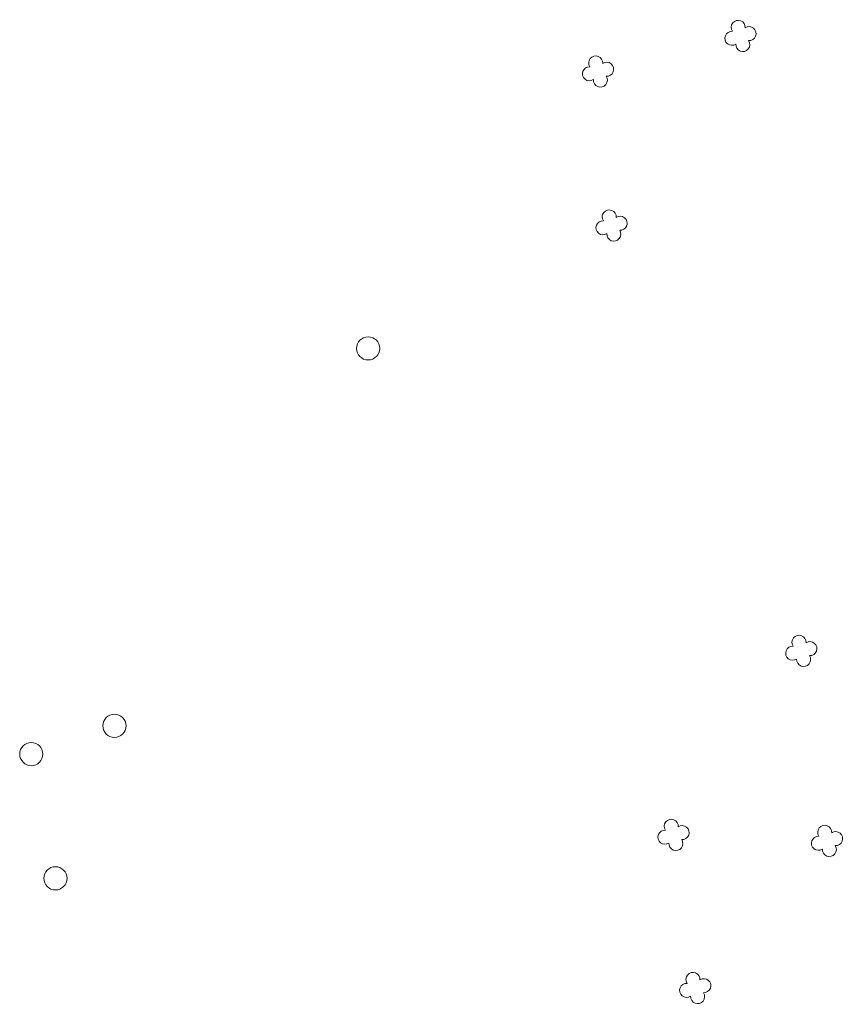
# Model space of a CAD drawing. Header units: metres. Extents: x 43144 to 46063, y 371355 to 373145.
# Tile 112 of 136: x 45880 to 45922, y 372990 to 373041. Entities that reach past the tile are written whole.
import ezdxf

# ---------------------------------------------------------------- set-up
doc = ezdxf.new("R2010")
doc.units = ezdxf.units.M

msp = doc.modelspace()

# ---------------------------------------------------------------- linework, layer by layer
at = {"layer": '', "color": 30, "linetype": 'Continuous', "lineweight": 0}
for centre in [(45897.749, 373023.726), (45897.749, 373023.726), (45897.749, 373023.726), (45897.749, 373023.726), (45897.749, 373023.726), (45897.749, 373023.726), (45897.749, 373023.726), (45897.749, 373023.726), (45897.749, 373023.726), (45897.749, 373023.726), (45897.749, 373023.726), (45897.749, 373023.726), (45897.749, 373023.726), (45897.749, 373023.726), (45897.749, 373023.726), (45897.749, 373023.726), (45897.749, 373023.726), (45897.749, 373023.726), (45897.749, 373023.726), (45897.749, 373023.726), (45897.749, 373023.726), (45897.749, 373023.726), (45897.749, 373023.726), (45897.749, 373023.726), (45897.749, 373023.726), (45897.749, 373023.726), (45897.749, 373023.726), (45897.749, 373023.726), (45897.749, 373023.726), (45897.749, 373023.726), (45897.749, 373023.726), (45897.749, 373023.726), (45897.749, 373023.726), (45897.749, 373023.726), (45884.621, 373004.19), (45884.621, 373004.19), (45884.621, 373004.19), (45884.621, 373004.19), (45884.621, 373004.19), (45884.621, 373004.19), (45884.621, 373004.19), (45884.621, 373004.19), (45884.621, 373004.19), (45884.621, 373004.19), (45884.621, 373004.19), (45884.621, 373004.19), (45884.621, 373004.19), (45884.621, 373004.19), (45884.621, 373004.19), (45884.621, 373004.19), (45884.621, 373004.19), (45884.621, 373004.19), (45884.621, 373004.19), (45884.621, 373004.19), (45884.621, 373004.19), (45884.621, 373004.19), (45884.621, 373004.19), (45884.621, 373004.19), (45884.621, 373004.19), (45884.621, 373004.19), (45884.621, 373004.19), (45884.621, 373004.19), (45884.621, 373004.19), (45884.621, 373004.19), (45884.621, 373004.19), (45884.621, 373004.19), (45884.621, 373004.19), (45884.621, 373004.19), (45880.318, 373002.726), (45880.318, 373002.726), (45880.318, 373002.726), (45880.318, 373002.726), (45880.318, 373002.726), (45880.318, 373002.726), (45880.318, 373002.726), (45880.318, 373002.726), (45880.318, 373002.726), (45880.318, 373002.726), (45880.318, 373002.726), (45880.318, 373002.726), (45880.318, 373002.726), (45880.318, 373002.726), (45880.318, 373002.726), (45880.318, 373002.726), (45880.318, 373002.726), (45880.318, 373002.726), (45880.318, 373002.726), (45880.318, 373002.726), (45880.318, 373002.726), (45880.318, 373002.726), (45880.318, 373002.726), (45880.318, 373002.726), (45880.318, 373002.726), (45880.318, 373002.726), (45880.318, 373002.726), (45880.318, 373002.726), (45880.318, 373002.726), (45880.318, 373002.726), (45880.318, 373002.726), (45880.318, 373002.726), (45880.318, 373002.726), (45880.318, 373002.726), (45881.567, 372996.298), (45881.567, 372996.298), (45881.567, 372996.298), (45881.567, 372996.298), (45881.567, 372996.298), (45881.567, 372996.298), (45881.567, 372996.298), (45881.567, 372996.298), (45881.567, 372996.298), (45881.567, 372996.298), (45881.567, 372996.298), (45881.567, 372996.298), (45881.567, 372996.298), (45881.567, 372996.298), (45881.567, 372996.298), (45881.567, 372996.298), (45881.567, 372996.298), (45881.567, 372996.298), (45881.567, 372996.298), (45881.567, 372996.298), (45881.567, 372996.298), (45881.567, 372996.298), (45881.567, 372996.298), (45881.567, 372996.298), (45881.567, 372996.298), (45881.567, 372996.298), (45881.567, 372996.298), (45881.567, 372996.298), (45881.567, 372996.298), (45881.567, 372996.298), (45881.567, 372996.298), (45881.567, 372996.298), (45881.567, 372996.298), (45881.567, 372996.298)]:
    msp.add_circle(centre, 0.6, dxfattribs=at)
at = {"layer": '', "color": 116, "linetype": 'Continuous', "lineweight": 13, "extrusion": (0, 0, -1)}
for centre, start, end in [((-45916.896, 373040.34), 326.0753, 183.9246), ((-45916.896, 373040.34), 326.0753, 183.9246), ((-45916.896, 373040.34), 326.0753, 183.9246), ((-45916.896, 373040.34), 326.0753, 183.9246), ((-45916.896, 373040.34), 326.0753, 183.9246), ((-45916.896, 373040.34), 326.0753, 183.9246), ((-45916.896, 373040.34), 326.0753, 183.9246), ((-45916.896, 373040.34), 326.0753, 183.9246), ((-45916.896, 373040.34), 326.0753, 183.9246), ((-45916.896, 373040.34), 326.0753, 183.9246), ((-45916.896, 373040.34), 326.0753, 183.9246), ((-45916.896, 373040.34), 326.0753, 183.9246), ((-45916.896, 373040.34), 326.0753, 183.9246), ((-45916.896, 373040.34), 326.0753, 183.9246), ((-45916.896, 373040.34), 326.0753, 183.9246), ((-45916.896, 373040.34), 326.0753, 183.9246), ((-45916.896, 373040.34), 326.0753, 183.9246), ((-45916.896, 373040.34), 326.0753, 183.9246), ((-45916.896, 373040.34), 326.0753, 183.9246), ((-45916.896, 373040.34), 326.0753, 183.9246), ((-45916.896, 373040.34), 326.0753, 183.9246), ((-45916.896, 373040.34), 326.0753, 183.9246), ((-45916.896, 373040.34), 326.0753, 183.9246), ((-45916.896, 373040.34), 326.0753, 183.9246), ((-45916.896, 373040.34), 326.0753, 183.9246), ((-45916.896, 373040.34), 326.0753, 183.9246), ((-45916.896, 373040.34), 326.0753, 183.9246), ((-45916.896, 373040.34), 326.0753, 183.9246), ((-45916.896, 373040.34), 326.0753, 183.9246), ((-45916.896, 373040.34), 326.0753, 183.9246), ((-45916.896, 373040.34), 326.0753, 183.9246), ((-45916.896, 373040.34), 326.0753, 183.9246), ((-45916.896, 373040.34), 326.0753, 183.9246), ((-45916.896, 373040.34), 326.0753, 183.9246), ((-45916.569, 373039.774), 236.0753, 93.9246), ((-45916.569, 373039.774), 236.0753, 93.9246), ((-45916.569, 373039.774), 236.0753, 93.9246), ((-45916.569, 373039.774), 236.0753, 93.9246), ((-45916.569, 373039.774), 236.0753, 93.9246), ((-45916.569, 373039.774), 236.0753, 93.9246), ((-45916.569, 373039.774), 236.0753, 93.9246), ((-45916.569, 373039.774), 236.0753, 93.9246), ((-45916.569, 373039.774), 236.0753, 93.9246), ((-45916.569, 373039.774), 236.0753, 93.9246), ((-45916.569, 373039.774), 236.0753, 93.9246), ((-45916.569, 373039.774), 236.0753, 93.9246), ((-45916.569, 373039.774), 236.0753, 93.9246), ((-45916.569, 373039.774), 236.0753, 93.9246), ((-45916.569, 373039.774), 236.0753, 93.9246), ((-45916.569, 373039.774), 236.0753, 93.9246), ((-45916.569, 373039.774), 236.0753, 93.9246), ((-45916.569, 373039.774), 236.0753, 93.9246), ((-45916.569, 373039.774), 236.0753, 93.9246), ((-45916.569, 373039.774), 236.0753, 93.9246), ((-45916.569, 373039.774), 236.0753, 93.9246), ((-45916.569, 373039.774), 236.0753, 93.9246), ((-45916.569, 373039.774), 236.0753, 93.9246), ((-45916.569, 373039.774), 236.0753, 93.9246), ((-45916.569, 373039.774), 236.0753, 93.9246), ((-45916.569, 373039.774), 236.0753, 93.9246), ((-45916.569, 373039.774), 236.0753, 93.9246), ((-45916.569, 373039.774), 236.0753, 93.9246), ((-45916.569, 373039.774), 236.0753, 93.9246), ((-45916.569, 373039.774), 236.0753, 93.9246), ((-45916.569, 373039.774), 236.0753, 93.9246), ((-45916.569, 373039.774), 236.0753, 93.9246), ((-45916.569, 373039.774), 236.0753, 93.9246), ((-45916.569, 373039.774), 236.0753, 93.9246), ((-45917.461, 373040.013), 56.0753, 273.9246), ((-45917.461, 373040.013), 56.0753, 273.9246), ((-45917.461, 373040.013), 56.0753, 273.9246), ((-45917.461, 373040.013), 56.0753, 273.9246), ((-45917.461, 373040.013), 56.0753, 273.9246), ((-45917.461, 373040.013), 56.0753, 273.9246), ((-45917.461, 373040.013), 56.0753, 273.9246), ((-45917.461, 373040.013), 56.0753, 273.9246), ((-45917.461, 373040.013), 56.0753, 273.9246), ((-45917.461, 373040.013), 56.0753, 273.9246), ((-45917.461, 373040.013), 56.0753, 273.9246), ((-45917.461, 373040.013), 56.0753, 273.9246), ((-45917.461, 373040.013), 56.0753, 273.9246), ((-45917.461, 373040.013), 56.0753, 273.9246), ((-45917.461, 373040.013), 56.0753, 273.9246), ((-45917.461, 373040.013), 56.0753, 273.9246), ((-45917.461, 373040.013), 56.0753, 273.9246), ((-45917.461, 373040.013), 56.0753, 273.9246), ((-45917.461, 373040.013), 56.0753, 273.9246), ((-45917.461, 373040.013), 56.0753, 273.9246), ((-45917.461, 373040.013), 56.0753, 273.9246), ((-45917.461, 373040.013), 56.0753, 273.9246), ((-45917.461, 373040.013), 56.0753, 273.9246), ((-45917.461, 373040.013), 56.0753, 273.9246), ((-45917.461, 373040.013), 56.0753, 273.9246), ((-45917.461, 373040.013), 56.0753, 273.9246), ((-45917.461, 373040.013), 56.0753, 273.9246), ((-45917.461, 373040.013), 56.0753, 273.9246), ((-45917.461, 373040.013), 56.0753, 273.9246), ((-45917.461, 373040.013), 56.0753, 273.9246), ((-45917.461, 373040.013), 56.0753, 273.9246), ((-45917.461, 373040.013), 56.0753, 273.9246), ((-45917.461, 373040.013), 56.0753, 273.9246), ((-45917.461, 373040.013), 56.0753, 273.9246), ((-45917.135, 373039.448), 146.0753, 3.9246), ((-45917.135, 373039.448), 146.0753, 3.9246), ((-45917.135, 373039.448), 146.0753, 3.9246), ((-45917.135, 373039.448), 146.0753, 3.9246), ((-45917.135, 373039.448), 146.0753, 3.9246), ((-45917.135, 373039.448), 146.0753, 3.9246), ((-45917.135, 373039.448), 146.0753, 3.9246), ((-45917.135, 373039.448), 146.0753, 3.9246), ((-45917.135, 373039.448), 146.0753, 3.9246), ((-45917.135, 373039.448), 146.0753, 3.9246), ((-45917.135, 373039.448), 146.0753, 3.9246), ((-45917.135, 373039.448), 146.0753, 3.9246), ((-45917.135, 373039.448), 146.0753, 3.9246), ((-45917.135, 373039.448), 146.0753, 3.9246), ((-45917.135, 373039.448), 146.0753, 3.9246), ((-45917.135, 373039.448), 146.0753, 3.9246), ((-45917.135, 373039.448), 146.0753, 3.9246), ((-45917.135, 373039.448), 146.0753, 3.9246), ((-45917.135, 373039.448), 146.0753, 3.9246), ((-45917.135, 373039.448), 146.0753, 3.9246), ((-45917.135, 373039.448), 146.0753, 3.9246), ((-45917.135, 373039.448), 146.0753, 3.9246), ((-45917.135, 373039.448), 146.0753, 3.9246), ((-45917.135, 373039.448), 146.0753, 3.9246), ((-45917.135, 373039.448), 146.0753, 3.9246), ((-45917.135, 373039.448), 146.0753, 3.9246), ((-45917.135, 373039.448), 146.0753, 3.9246), ((-45917.135, 373039.448), 146.0753, 3.9246), ((-45917.135, 373039.448), 146.0753, 3.9246), ((-45917.135, 373039.448), 146.0753, 3.9246), ((-45917.135, 373039.448), 146.0753, 3.9246), ((-45917.135, 373039.448), 146.0753, 3.9246), ((-45917.135, 373039.448), 146.0753, 3.9246), ((-45917.135, 373039.448), 146.0753, 3.9246), ((-45909.524, 373038.5), 326.0753, 183.9246), ((-45909.524, 373038.5), 326.0753, 183.9246), ((-45909.524, 373038.5), 326.0753, 183.9246), ((-45909.524, 373038.5), 326.0753, 183.9246), ((-45909.524, 373038.5), 326.0753, 183.9246), ((-45909.524, 373038.5), 326.0753, 183.9246), ((-45909.524, 373038.5), 326.0753, 183.9246), ((-45909.524, 373038.5), 326.0753, 183.9246), ((-45909.524, 373038.5), 326.0753, 183.9246), ((-45909.524, 373038.5), 326.0753, 183.9246), ((-45909.524, 373038.5), 326.0753, 183.9246), ((-45909.524, 373038.5), 326.0753, 183.9246), ((-45909.524, 373038.5), 326.0753, 183.9246), ((-45909.524, 373038.5), 326.0753, 183.9246), ((-45909.524, 373038.5), 326.0753, 183.9246), ((-45909.524, 373038.5), 326.0753, 183.9246), ((-45909.524, 373038.5), 326.0753, 183.9246), ((-45909.524, 373038.5), 326.0753, 183.9246), ((-45909.524, 373038.5), 326.0753, 183.9246), ((-45909.524, 373038.5), 326.0753, 183.9246), ((-45909.524, 373038.5), 326.0753, 183.9246), ((-45909.524, 373038.5), 326.0753, 183.9246), ((-45909.524, 373038.5), 326.0753, 183.9246), ((-45909.524, 373038.5), 326.0753, 183.9246), ((-45909.524, 373038.5), 326.0753, 183.9246), ((-45909.524, 373038.5), 326.0753, 183.9246), ((-45909.524, 373038.5), 326.0753, 183.9246), ((-45909.524, 373038.5), 326.0753, 183.9246), ((-45909.524, 373038.5), 326.0753, 183.9246), ((-45909.524, 373038.5), 326.0753, 183.9246), ((-45909.524, 373038.5), 326.0753, 183.9246), ((-45909.524, 373038.5), 326.0753, 183.9246), ((-45909.524, 373038.5), 326.0753, 183.9246), ((-45909.524, 373038.5), 326.0753, 183.9246), ((-45910.089, 373038.173), 56.0753, 273.9246), ((-45910.089, 373038.173), 56.0753, 273.9246), ((-45910.089, 373038.173), 56.0753, 273.9246), ((-45910.089, 373038.173), 56.0753, 273.9246), ((-45910.089, 373038.173), 56.0753, 273.9246), ((-45910.089, 373038.173), 56.0753, 273.9246), ((-45910.089, 373038.173), 56.0753, 273.9246), ((-45910.089, 373038.173), 56.0753, 273.9246), ((-45910.089, 373038.173), 56.0753, 273.9246), ((-45910.089, 373038.173), 56.0753, 273.9246), ((-45910.089, 373038.173), 56.0753, 273.9246), ((-45910.089, 373038.173), 56.0753, 273.9246), ((-45910.089, 373038.173), 56.0753, 273.9246), ((-45910.089, 373038.173), 56.0753, 273.9246), ((-45910.089, 373038.173), 56.0753, 273.9246), ((-45910.089, 373038.173), 56.0753, 273.9246), ((-45910.089, 373038.173), 56.0753, 273.9246), ((-45910.089, 373038.173), 56.0753, 273.9246), ((-45910.089, 373038.173), 56.0753, 273.9246), ((-45910.089, 373038.173), 56.0753, 273.9246), ((-45910.089, 373038.173), 56.0753, 273.9246), ((-45910.089, 373038.173), 56.0753, 273.9246), ((-45910.089, 373038.173), 56.0753, 273.9246), ((-45910.089, 373038.173), 56.0753, 273.9246), ((-45910.089, 373038.173), 56.0753, 273.9246), ((-45910.089, 373038.173), 56.0753, 273.9246), ((-45910.089, 373038.173), 56.0753, 273.9246), ((-45910.089, 373038.173), 56.0753, 273.9246), ((-45910.089, 373038.173), 56.0753, 273.9246), ((-45910.089, 373038.173), 56.0753, 273.9246), ((-45910.089, 373038.173), 56.0753, 273.9246), ((-45910.089, 373038.173), 56.0753, 273.9246), ((-45910.089, 373038.173), 56.0753, 273.9246), ((-45910.089, 373038.173), 56.0753, 273.9246), ((-45909.197, 373037.934), 236.0753, 93.9246), ((-45909.197, 373037.934), 236.0753, 93.9246), ((-45909.197, 373037.934), 236.0753, 93.9246), ((-45909.197, 373037.934), 236.0753, 93.9246), ((-45909.197, 373037.934), 236.0753, 93.9246), ((-45909.197, 373037.934), 236.0753, 93.9246), ((-45909.197, 373037.934), 236.0753, 93.9246), ((-45909.197, 373037.934), 236.0753, 93.9246), ((-45909.197, 373037.934), 236.0753, 93.9246), ((-45909.197, 373037.934), 236.0753, 93.9246), ((-45909.197, 373037.934), 236.0753, 93.9246), ((-45909.197, 373037.934), 236.0753, 93.9246), ((-45909.197, 373037.934), 236.0753, 93.9246), ((-45909.197, 373037.934), 236.0753, 93.9246), ((-45909.197, 373037.934), 236.0753, 93.9246), ((-45909.197, 373037.934), 236.0753, 93.9246), ((-45909.197, 373037.934), 236.0753, 93.9246), ((-45909.197, 373037.934), 236.0753, 93.9246), ((-45909.197, 373037.934), 236.0753, 93.9246), ((-45909.197, 373037.934), 236.0753, 93.9246), ((-45909.197, 373037.934), 236.0753, 93.9246), ((-45909.197, 373037.934), 236.0753, 93.9246), ((-45909.197, 373037.934), 236.0753, 93.9246), ((-45909.197, 373037.934), 236.0753, 93.9246), ((-45909.197, 373037.934), 236.0753, 93.9246), ((-45909.197, 373037.934), 236.0753, 93.9246), ((-45909.197, 373037.934), 236.0753, 93.9246), ((-45909.197, 373037.934), 236.0753, 93.9246), ((-45909.197, 373037.934), 236.0753, 93.9246), ((-45909.197, 373037.934), 236.0753, 93.9246), ((-45909.197, 373037.934), 236.0753, 93.9246), ((-45909.197, 373037.934), 236.0753, 93.9246), ((-45909.197, 373037.934), 236.0753, 93.9246), ((-45909.197, 373037.934), 236.0753, 93.9246), ((-45909.763, 373037.608), 146.0753, 3.9246), ((-45909.763, 373037.608), 146.0753, 3.9246), ((-45909.763, 373037.608), 146.0753, 3.9246), ((-45909.763, 373037.608), 146.0753, 3.9246), ((-45909.763, 373037.608), 146.0753, 3.9246), ((-45909.763, 373037.608), 146.0753, 3.9246), ((-45909.763, 373037.608), 146.0753, 3.9246), ((-45909.763, 373037.608), 146.0753, 3.9246), ((-45909.763, 373037.608), 146.0753, 3.9246), ((-45909.763, 373037.608), 146.0753, 3.9246), ((-45909.763, 373037.608), 146.0753, 3.9246), ((-45909.763, 373037.608), 146.0753, 3.9246), ((-45909.763, 373037.608), 146.0753, 3.9246), ((-45909.763, 373037.608), 146.0753, 3.9246), ((-45909.763, 373037.608), 146.0753, 3.9246), ((-45909.763, 373037.608), 146.0753, 3.9246), ((-45909.763, 373037.608), 146.0753, 3.9246), ((-45909.763, 373037.608), 146.0753, 3.9246), ((-45909.763, 373037.608), 146.0753, 3.9246), ((-45909.763, 373037.608), 146.0753, 3.9246), ((-45909.763, 373037.608), 146.0753, 3.9246), ((-45909.763, 373037.608), 146.0753, 3.9246), ((-45909.763, 373037.608), 146.0753, 3.9246), ((-45909.763, 373037.608), 146.0753, 3.9246), ((-45909.763, 373037.608), 146.0753, 3.9246), ((-45909.763, 373037.608), 146.0753, 3.9246), ((-45909.763, 373037.608), 146.0753, 3.9246), ((-45909.763, 373037.608), 146.0753, 3.9246), ((-45909.763, 373037.608), 146.0753, 3.9246), ((-45909.763, 373037.608), 146.0753, 3.9246), ((-45909.763, 373037.608), 146.0753, 3.9246), ((-45909.763, 373037.608), 146.0753, 3.9246), ((-45909.763, 373037.608), 146.0753, 3.9246), ((-45909.763, 373037.608), 146.0753, 3.9246), ((-45910.223, 373030.529), 326.0753, 183.9246), ((-45910.223, 373030.529), 326.0753, 183.9246), ((-45910.223, 373030.529), 326.0753, 183.9246), ((-45910.223, 373030.529), 326.0753, 183.9246), ((-45910.223, 373030.529), 326.0753, 183.9246), ((-45910.223, 373030.529), 326.0753, 183.9246), ((-45910.223, 373030.529), 326.0753, 183.9246), ((-45910.223, 373030.529), 326.0753, 183.9246), ((-45910.223, 373030.529), 326.0753, 183.9246), ((-45910.223, 373030.529), 326.0753, 183.9246), ((-45910.223, 373030.529), 326.0753, 183.9246), ((-45910.223, 373030.529), 326.0753, 183.9246), ((-45910.223, 373030.529), 326.0753, 183.9246), ((-45910.223, 373030.529), 326.0753, 183.9246), ((-45910.223, 373030.529), 326.0753, 183.9246), ((-45910.223, 373030.529), 326.0753, 183.9246), ((-45910.223, 373030.529), 326.0753, 183.9246), ((-45910.223, 373030.529), 326.0753, 183.9246), ((-45910.223, 373030.529), 326.0753, 183.9246), ((-45910.223, 373030.529), 326.0753, 183.9246), ((-45910.223, 373030.529), 326.0753, 183.9246), ((-45910.223, 373030.529), 326.0753, 183.9246), ((-45910.223, 373030.529), 326.0753, 183.9246), ((-45910.223, 373030.529), 326.0753, 183.9246), ((-45910.223, 373030.529), 326.0753, 183.9246), ((-45910.223, 373030.529), 326.0753, 183.9246), ((-45910.223, 373030.529), 326.0753, 183.9246), ((-45910.223, 373030.529), 326.0753, 183.9246), ((-45910.223, 373030.529), 326.0753, 183.9246), ((-45910.223, 373030.529), 326.0753, 183.9246), ((-45910.223, 373030.529), 326.0753, 183.9246), ((-45910.223, 373030.529), 326.0753, 183.9246), ((-45910.223, 373030.529), 326.0753, 183.9246), ((-45910.223, 373030.529), 326.0753, 183.9246), ((-45910.788, 373030.202), 56.0753, 273.9246), ((-45910.788, 373030.202), 56.0753, 273.9246), ((-45910.788, 373030.202), 56.0753, 273.9246), ((-45910.788, 373030.202), 56.0753, 273.9246), ((-45910.788, 373030.202), 56.0753, 273.9246), ((-45910.788, 373030.202), 56.0753, 273.9246), ((-45910.788, 373030.202), 56.0753, 273.9246), ((-45910.788, 373030.202), 56.0753, 273.9246), ((-45910.788, 373030.202), 56.0753, 273.9246), ((-45910.788, 373030.202), 56.0753, 273.9246), ((-45910.788, 373030.202), 56.0753, 273.9246), ((-45910.788, 373030.202), 56.0753, 273.9246), ((-45910.788, 373030.202), 56.0753, 273.9246), ((-45910.788, 373030.202), 56.0753, 273.9246), ((-45910.788, 373030.202), 56.0753, 273.9246), ((-45910.788, 373030.202), 56.0753, 273.9246), ((-45910.788, 373030.202), 56.0753, 273.9246), ((-45910.788, 373030.202), 56.0753, 273.9246), ((-45910.788, 373030.202), 56.0753, 273.9246), ((-45910.788, 373030.202), 56.0753, 273.9246), ((-45910.788, 373030.202), 56.0753, 273.9246), ((-45910.788, 373030.202), 56.0753, 273.9246), ((-45910.788, 373030.202), 56.0753, 273.9246), ((-45910.788, 373030.202), 56.0753, 273.9246), ((-45910.788, 373030.202), 56.0753, 273.9246), ((-45910.788, 373030.202), 56.0753, 273.9246), ((-45910.788, 373030.202), 56.0753, 273.9246), ((-45910.788, 373030.202), 56.0753, 273.9246), ((-45910.788, 373030.202), 56.0753, 273.9246), ((-45910.788, 373030.202), 56.0753, 273.9246), ((-45910.788, 373030.202), 56.0753, 273.9246), ((-45910.788, 373030.202), 56.0753, 273.9246), ((-45910.788, 373030.202), 56.0753, 273.9246), ((-45910.788, 373030.202), 56.0753, 273.9246), ((-45909.896, 373029.963), 236.0753, 93.9246), ((-45909.896, 373029.963), 236.0753, 93.9246), ((-45909.896, 373029.963), 236.0753, 93.9246), ((-45909.896, 373029.963), 236.0753, 93.9246), ((-45909.896, 373029.963), 236.0753, 93.9246), ((-45909.896, 373029.963), 236.0753, 93.9246), ((-45909.896, 373029.963), 236.0753, 93.9246), ((-45909.896, 373029.963), 236.0753, 93.9246), ((-45909.896, 373029.963), 236.0753, 93.9246), ((-45909.896, 373029.963), 236.0753, 93.9246), ((-45909.896, 373029.963), 236.0753, 93.9246), ((-45909.896, 373029.963), 236.0753, 93.9246), ((-45909.896, 373029.963), 236.0753, 93.9246), ((-45909.896, 373029.963), 236.0753, 93.9246), ((-45909.896, 373029.963), 236.0753, 93.9246), ((-45909.896, 373029.963), 236.0753, 93.9246), ((-45909.896, 373029.963), 236.0753, 93.9246), ((-45909.896, 373029.963), 236.0753, 93.9246), ((-45909.896, 373029.963), 236.0753, 93.9246), ((-45909.896, 373029.963), 236.0753, 93.9246), ((-45909.896, 373029.963), 236.0753, 93.9246), ((-45909.896, 373029.963), 236.0753, 93.9246), ((-45909.896, 373029.963), 236.0753, 93.9246), ((-45909.896, 373029.963), 236.0753, 93.9246), ((-45909.896, 373029.963), 236.0753, 93.9246), ((-45909.896, 373029.963), 236.0753, 93.9246), ((-45909.896, 373029.963), 236.0753, 93.9246), ((-45909.896, 373029.963), 236.0753, 93.9246), ((-45909.896, 373029.963), 236.0753, 93.9246), ((-45909.896, 373029.963), 236.0753, 93.9246), ((-45909.896, 373029.963), 236.0753, 93.9246), ((-45909.896, 373029.963), 236.0753, 93.9246), ((-45909.896, 373029.963), 236.0753, 93.9246), ((-45909.896, 373029.963), 236.0753, 93.9246), ((-45910.462, 373029.637), 146.0753, 3.9246), ((-45910.462, 373029.637), 146.0753, 3.9246), ((-45910.462, 373029.637), 146.0753, 3.9246), ((-45910.462, 373029.637), 146.0753, 3.9246), ((-45910.462, 373029.637), 146.0753, 3.9246), ((-45910.462, 373029.637), 146.0753, 3.9246), ((-45910.462, 373029.637), 146.0753, 3.9246), ((-45910.462, 373029.637), 146.0753, 3.9246), ((-45910.462, 373029.637), 146.0753, 3.9246), ((-45910.462, 373029.637), 146.0753, 3.9246), ((-45910.462, 373029.637), 146.0753, 3.9246), ((-45910.462, 373029.637), 146.0753, 3.9246), ((-45910.462, 373029.637), 146.0753, 3.9246), ((-45910.462, 373029.637), 146.0753, 3.9246), ((-45910.462, 373029.637), 146.0753, 3.9246), ((-45910.462, 373029.637), 146.0753, 3.9246), ((-45910.462, 373029.637), 146.0753, 3.9246), ((-45910.462, 373029.637), 146.0753, 3.9246), ((-45910.462, 373029.637), 146.0753, 3.9246), ((-45910.462, 373029.637), 146.0753, 3.9246), ((-45910.462, 373029.637), 146.0753, 3.9246), ((-45910.462, 373029.637), 146.0753, 3.9246), ((-45910.462, 373029.637), 146.0753, 3.9246), ((-45910.462, 373029.637), 146.0753, 3.9246), ((-45910.462, 373029.637), 146.0753, 3.9246), ((-45910.462, 373029.637), 146.0753, 3.9246), ((-45910.462, 373029.637), 146.0753, 3.9246), ((-45910.462, 373029.637), 146.0753, 3.9246), ((-45910.462, 373029.637), 146.0753, 3.9246), ((-45910.462, 373029.637), 146.0753, 3.9246), ((-45910.462, 373029.637), 146.0753, 3.9246), ((-45910.462, 373029.637), 146.0753, 3.9246), ((-45910.462, 373029.637), 146.0753, 3.9246), ((-45910.462, 373029.637), 146.0753, 3.9246), ((-45920.043, 373008.514), 326.0753, 183.9246), ((-45920.043, 373008.514), 326.0753, 183.9246), ((-45920.043, 373008.514), 326.0753, 183.9246), ((-45920.043, 373008.514), 326.0753, 183.9246), ((-45920.043, 373008.514), 326.0753, 183.9246), ((-45920.043, 373008.514), 326.0753, 183.9246), ((-45920.043, 373008.514), 326.0753, 183.9246), ((-45920.043, 373008.514), 326.0753, 183.9246), ((-45920.043, 373008.514), 326.0753, 183.9246), ((-45920.043, 373008.514), 326.0753, 183.9246), ((-45920.043, 373008.514), 326.0753, 183.9246), ((-45920.043, 373008.514), 326.0753, 183.9246), ((-45920.043, 373008.514), 326.0753, 183.9246), ((-45920.043, 373008.514), 326.0753, 183.9246), ((-45920.043, 373008.514), 326.0753, 183.9246), ((-45920.043, 373008.514), 326.0753, 183.9246), ((-45920.043, 373008.514), 326.0753, 183.9246), ((-45920.043, 373008.514), 326.0753, 183.9246), ((-45920.043, 373008.514), 326.0753, 183.9246), ((-45920.043, 373008.514), 326.0753, 183.9246), ((-45920.043, 373008.514), 326.0753, 183.9246), ((-45920.043, 373008.514), 326.0753, 183.9246), ((-45920.043, 373008.514), 326.0753, 183.9246), ((-45920.043, 373008.514), 326.0753, 183.9246), ((-45920.043, 373008.514), 326.0753, 183.9246), ((-45920.043, 373008.514), 326.0753, 183.9246), ((-45920.043, 373008.514), 326.0753, 183.9246), ((-45920.043, 373008.514), 326.0753, 183.9246), ((-45920.043, 373008.514), 326.0753, 183.9246), ((-45920.043, 373008.514), 326.0753, 183.9246), ((-45920.043, 373008.514), 326.0753, 183.9246), ((-45920.043, 373008.514), 326.0753, 183.9246), ((-45920.043, 373008.514), 326.0753, 183.9246), ((-45920.043, 373008.514), 326.0753, 183.9246), ((-45920.608, 373008.187), 56.0753, 273.9246), ((-45920.608, 373008.187), 56.0753, 273.9246), ((-45920.608, 373008.187), 56.0753, 273.9246), ((-45920.608, 373008.187), 56.0753, 273.9246), ((-45920.608, 373008.187), 56.0753, 273.9246), ((-45920.608, 373008.187), 56.0753, 273.9246), ((-45920.608, 373008.187), 56.0753, 273.9246), ((-45920.608, 373008.187), 56.0753, 273.9246), ((-45920.608, 373008.187), 56.0753, 273.9246), ((-45920.608, 373008.187), 56.0753, 273.9246), ((-45920.608, 373008.187), 56.0753, 273.9246), ((-45920.608, 373008.187), 56.0753, 273.9246), ((-45920.608, 373008.187), 56.0753, 273.9246), ((-45920.608, 373008.187), 56.0753, 273.9246), ((-45920.608, 373008.187), 56.0753, 273.9246), ((-45920.608, 373008.187), 56.0753, 273.9246), ((-45920.608, 373008.187), 56.0753, 273.9246), ((-45920.608, 373008.187), 56.0753, 273.9246), ((-45920.608, 373008.187), 56.0753, 273.9246), ((-45920.608, 373008.187), 56.0753, 273.9246), ((-45920.608, 373008.187), 56.0753, 273.9246), ((-45920.608, 373008.187), 56.0753, 273.9246), ((-45920.608, 373008.187), 56.0753, 273.9246), ((-45920.608, 373008.187), 56.0753, 273.9246), ((-45920.608, 373008.187), 56.0753, 273.9246), ((-45920.608, 373008.187), 56.0753, 273.9246), ((-45920.608, 373008.187), 56.0753, 273.9246), ((-45920.608, 373008.187), 56.0753, 273.9246), ((-45920.608, 373008.187), 56.0753, 273.9246), ((-45920.608, 373008.187), 56.0753, 273.9246), ((-45920.608, 373008.187), 56.0753, 273.9246), ((-45920.608, 373008.187), 56.0753, 273.9246), ((-45920.608, 373008.187), 56.0753, 273.9246), ((-45920.608, 373008.187), 56.0753, 273.9246), ((-45919.716, 373007.948), 236.0753, 93.9246), ((-45919.716, 373007.948), 236.0753, 93.9246), ((-45919.716, 373007.948), 236.0753, 93.9246), ((-45919.716, 373007.948), 236.0753, 93.9246), ((-45919.716, 373007.948), 236.0753, 93.9246), ((-45919.716, 373007.948), 236.0753, 93.9246), ((-45919.716, 373007.948), 236.0753, 93.9246), ((-45919.716, 373007.948), 236.0753, 93.9246), ((-45919.716, 373007.948), 236.0753, 93.9246), ((-45919.716, 373007.948), 236.0753, 93.9246), ((-45919.716, 373007.948), 236.0753, 93.9246), ((-45919.716, 373007.948), 236.0753, 93.9246), ((-45919.716, 373007.948), 236.0753, 93.9246), ((-45919.716, 373007.948), 236.0753, 93.9246), ((-45919.716, 373007.948), 236.0753, 93.9246), ((-45919.716, 373007.948), 236.0753, 93.9246), ((-45919.716, 373007.948), 236.0753, 93.9246), ((-45919.716, 373007.948), 236.0753, 93.9246), ((-45919.716, 373007.948), 236.0753, 93.9246), ((-45919.716, 373007.948), 236.0753, 93.9246), ((-45919.716, 373007.948), 236.0753, 93.9246), ((-45919.716, 373007.948), 236.0753, 93.9246), ((-45919.716, 373007.948), 236.0753, 93.9246), ((-45919.716, 373007.948), 236.0753, 93.9246), ((-45919.716, 373007.948), 236.0753, 93.9246), ((-45919.716, 373007.948), 236.0753, 93.9246), ((-45919.716, 373007.948), 236.0753, 93.9246), ((-45919.716, 373007.948), 236.0753, 93.9246), ((-45919.716, 373007.948), 236.0753, 93.9246), ((-45919.716, 373007.948), 236.0753, 93.9246), ((-45919.716, 373007.948), 236.0753, 93.9246), ((-45919.716, 373007.948), 236.0753, 93.9246), ((-45919.716, 373007.948), 236.0753, 93.9246), ((-45919.716, 373007.948), 236.0753, 93.9246), ((-45920.282, 373007.622), 146.0753, 3.9246), ((-45920.282, 373007.622), 146.0753, 3.9246), ((-45920.282, 373007.622), 146.0753, 3.9246), ((-45920.282, 373007.622), 146.0753, 3.9246), ((-45920.282, 373007.622), 146.0753, 3.9246), ((-45920.282, 373007.622), 146.0753, 3.9246), ((-45920.282, 373007.622), 146.0753, 3.9246), ((-45920.282, 373007.622), 146.0753, 3.9246), ((-45920.282, 373007.622), 146.0753, 3.9246), ((-45920.282, 373007.622), 146.0753, 3.9246), ((-45920.282, 373007.622), 146.0753, 3.9246), ((-45920.282, 373007.622), 146.0753, 3.9246), ((-45920.282, 373007.622), 146.0753, 3.9246), ((-45920.282, 373007.622), 146.0753, 3.9246), ((-45920.282, 373007.622), 146.0753, 3.9246), ((-45920.282, 373007.622), 146.0753, 3.9246), ((-45920.282, 373007.622), 146.0753, 3.9246), ((-45920.282, 373007.622), 146.0753, 3.9246), ((-45920.282, 373007.622), 146.0753, 3.9246), ((-45920.282, 373007.622), 146.0753, 3.9246), ((-45920.282, 373007.622), 146.0753, 3.9246), ((-45920.282, 373007.622), 146.0753, 3.9246), ((-45920.282, 373007.622), 146.0753, 3.9246), ((-45920.282, 373007.622), 146.0753, 3.9246), ((-45920.282, 373007.622), 146.0753, 3.9246), ((-45920.282, 373007.622), 146.0753, 3.9246), ((-45920.282, 373007.622), 146.0753, 3.9246), ((-45920.282, 373007.622), 146.0753, 3.9246), ((-45920.282, 373007.622), 146.0753, 3.9246), ((-45920.282, 373007.622), 146.0753, 3.9246), ((-45920.282, 373007.622), 146.0753, 3.9246), ((-45920.282, 373007.622), 146.0753, 3.9246), ((-45920.282, 373007.622), 146.0753, 3.9246), ((-45920.282, 373007.622), 146.0753, 3.9246), ((-45913.432, 372998.992), 326.0753, 183.9246), ((-45913.432, 372998.992), 326.0753, 183.9246), ((-45913.432, 372998.992), 326.0753, 183.9246), ((-45913.432, 372998.992), 326.0753, 183.9246), ((-45913.432, 372998.992), 326.0753, 183.9246), ((-45913.432, 372998.992), 326.0753, 183.9246), ((-45913.432, 372998.992), 326.0753, 183.9246), ((-45913.432, 372998.992), 326.0753, 183.9246), ((-45913.432, 372998.992), 326.0753, 183.9246), ((-45913.432, 372998.992), 326.0753, 183.9246), ((-45913.432, 372998.992), 326.0753, 183.9246), ((-45913.432, 372998.992), 326.0753, 183.9246), ((-45913.432, 372998.992), 326.0753, 183.9246), ((-45913.432, 372998.992), 326.0753, 183.9246), ((-45913.432, 372998.992), 326.0753, 183.9246), ((-45913.432, 372998.992), 326.0753, 183.9246), ((-45913.432, 372998.992), 326.0753, 183.9246), ((-45913.432, 372998.992), 326.0753, 183.9246), ((-45913.432, 372998.992), 326.0753, 183.9246), ((-45913.432, 372998.992), 326.0753, 183.9246), ((-45913.432, 372998.992), 326.0753, 183.9246), ((-45913.432, 372998.992), 326.0753, 183.9246), ((-45913.432, 372998.992), 326.0753, 183.9246), ((-45913.432, 372998.992), 326.0753, 183.9246), ((-45913.432, 372998.992), 326.0753, 183.9246), ((-45913.432, 372998.992), 326.0753, 183.9246), ((-45913.432, 372998.992), 326.0753, 183.9246), ((-45913.432, 372998.992), 326.0753, 183.9246), ((-45913.432, 372998.992), 326.0753, 183.9246), ((-45913.432, 372998.992), 326.0753, 183.9246), ((-45913.432, 372998.992), 326.0753, 183.9246), ((-45913.432, 372998.992), 326.0753, 183.9246), ((-45913.432, 372998.992), 326.0753, 183.9246), ((-45913.432, 372998.992), 326.0753, 183.9246), ((-45913.105, 372998.426), 236.0753, 93.9246), ((-45913.105, 372998.426), 236.0753, 93.9246), ((-45913.105, 372998.426), 236.0753, 93.9246), ((-45913.105, 372998.426), 236.0753, 93.9246), ((-45913.105, 372998.426), 236.0753, 93.9246), ((-45913.105, 372998.426), 236.0753, 93.9246), ((-45913.105, 372998.426), 236.0753, 93.9246), ((-45913.105, 372998.426), 236.0753, 93.9246), ((-45913.105, 372998.426), 236.0753, 93.9246), ((-45913.105, 372998.426), 236.0753, 93.9246), ((-45913.105, 372998.426), 236.0753, 93.9246), ((-45913.105, 372998.426), 236.0753, 93.9246), ((-45913.105, 372998.426), 236.0753, 93.9246), ((-45913.105, 372998.426), 236.0753, 93.9246), ((-45913.105, 372998.426), 236.0753, 93.9246), ((-45913.105, 372998.426), 236.0753, 93.9246), ((-45913.105, 372998.426), 236.0753, 93.9246), ((-45913.105, 372998.426), 236.0753, 93.9246), ((-45913.105, 372998.426), 236.0753, 93.9246), ((-45913.105, 372998.426), 236.0753, 93.9246), ((-45913.105, 372998.426), 236.0753, 93.9246), ((-45913.105, 372998.426), 236.0753, 93.9246), ((-45913.105, 372998.426), 236.0753, 93.9246), ((-45913.105, 372998.426), 236.0753, 93.9246), ((-45913.105, 372998.426), 236.0753, 93.9246), ((-45913.105, 372998.426), 236.0753, 93.9246), ((-45913.105, 372998.426), 236.0753, 93.9246), ((-45913.105, 372998.426), 236.0753, 93.9246), ((-45913.105, 372998.426), 236.0753, 93.9246), ((-45913.105, 372998.426), 236.0753, 93.9246), ((-45913.105, 372998.426), 236.0753, 93.9246), ((-45913.105, 372998.426), 236.0753, 93.9246), ((-45913.105, 372998.426), 236.0753, 93.9246), ((-45913.105, 372998.426), 236.0753, 93.9246), ((-45913.997, 372998.665), 56.0753, 273.9246), ((-45913.997, 372998.665), 56.0753, 273.9246), ((-45913.997, 372998.665), 56.0753, 273.9246), ((-45913.997, 372998.665), 56.0753, 273.9246), ((-45913.997, 372998.665), 56.0753, 273.9246), ((-45913.997, 372998.665), 56.0753, 273.9246), ((-45913.997, 372998.665), 56.0753, 273.9246), ((-45913.997, 372998.665), 56.0753, 273.9246), ((-45913.997, 372998.665), 56.0753, 273.9246), ((-45913.997, 372998.665), 56.0753, 273.9246), ((-45913.997, 372998.665), 56.0753, 273.9246), ((-45913.997, 372998.665), 56.0753, 273.9246), ((-45913.997, 372998.665), 56.0753, 273.9246), ((-45913.997, 372998.665), 56.0753, 273.9246), ((-45913.997, 372998.665), 56.0753, 273.9246), ((-45913.997, 372998.665), 56.0753, 273.9246), ((-45913.997, 372998.665), 56.0753, 273.9246), ((-45913.997, 372998.665), 56.0753, 273.9246), ((-45913.997, 372998.665), 56.0753, 273.9246), ((-45913.997, 372998.665), 56.0753, 273.9246), ((-45913.997, 372998.665), 56.0753, 273.9246), ((-45913.997, 372998.665), 56.0753, 273.9246), ((-45913.997, 372998.665), 56.0753, 273.9246), ((-45913.997, 372998.665), 56.0753, 273.9246), ((-45913.997, 372998.665), 56.0753, 273.9246), ((-45913.997, 372998.665), 56.0753, 273.9246), ((-45913.997, 372998.665), 56.0753, 273.9246), ((-45913.997, 372998.665), 56.0753, 273.9246), ((-45913.997, 372998.665), 56.0753, 273.9246), ((-45913.997, 372998.665), 56.0753, 273.9246), ((-45913.997, 372998.665), 56.0753, 273.9246), ((-45913.997, 372998.665), 56.0753, 273.9246), ((-45913.997, 372998.665), 56.0753, 273.9246), ((-45913.997, 372998.665), 56.0753, 273.9246), ((-45921.374, 372998.679), 326.0753, 183.9246), ((-45921.374, 372998.679), 326.0753, 183.9246), ((-45921.374, 372998.679), 326.0753, 183.9246), ((-45921.374, 372998.679), 326.0753, 183.9246), ((-45921.374, 372998.679), 326.0753, 183.9246), ((-45921.374, 372998.679), 326.0753, 183.9246), ((-45921.374, 372998.679), 326.0753, 183.9246), ((-45921.374, 372998.679), 326.0753, 183.9246), ((-45921.374, 372998.679), 326.0753, 183.9246), ((-45921.374, 372998.679), 326.0753, 183.9246), ((-45921.374, 372998.679), 326.0753, 183.9246), ((-45921.374, 372998.679), 326.0753, 183.9246), ((-45921.374, 372998.679), 326.0753, 183.9246), ((-45921.374, 372998.679), 326.0753, 183.9246), ((-45921.374, 372998.679), 326.0753, 183.9246), ((-45921.374, 372998.679), 326.0753, 183.9246), ((-45921.374, 372998.679), 326.0753, 183.9246), ((-45921.374, 372998.679), 326.0753, 183.9246), ((-45921.374, 372998.679), 326.0753, 183.9246), ((-45921.374, 372998.679), 326.0753, 183.9246), ((-45921.374, 372998.679), 326.0753, 183.9246), ((-45921.374, 372998.679), 326.0753, 183.9246), ((-45921.374, 372998.679), 326.0753, 183.9246), ((-45921.374, 372998.679), 326.0753, 183.9246), ((-45921.374, 372998.679), 326.0753, 183.9246), ((-45921.374, 372998.679), 326.0753, 183.9246), ((-45921.374, 372998.679), 326.0753, 183.9246), ((-45921.374, 372998.679), 326.0753, 183.9246), ((-45921.374, 372998.679), 326.0753, 183.9246), ((-45921.374, 372998.679), 326.0753, 183.9246), ((-45921.374, 372998.679), 326.0753, 183.9246), ((-45921.374, 372998.679), 326.0753, 183.9246), ((-45921.374, 372998.679), 326.0753, 183.9246), ((-45921.374, 372998.679), 326.0753, 183.9246), ((-45913.671, 372998.1), 146.0753, 3.9246), ((-45913.671, 372998.1), 146.0753, 3.9246), ((-45913.671, 372998.1), 146.0753, 3.9246), ((-45913.671, 372998.1), 146.0753, 3.9246), ((-45913.671, 372998.1), 146.0753, 3.9246), ((-45913.671, 372998.1), 146.0753, 3.9246), ((-45913.671, 372998.1), 146.0753, 3.9246), ((-45913.671, 372998.1), 146.0753, 3.9246), ((-45913.671, 372998.1), 146.0753, 3.9246), ((-45913.671, 372998.1), 146.0753, 3.9246), ((-45913.671, 372998.1), 146.0753, 3.9246), ((-45913.671, 372998.1), 146.0753, 3.9246), ((-45913.671, 372998.1), 146.0753, 3.9246), ((-45913.671, 372998.1), 146.0753, 3.9246), ((-45913.671, 372998.1), 146.0753, 3.9246), ((-45913.671, 372998.1), 146.0753, 3.9246), ((-45913.671, 372998.1), 146.0753, 3.9246), ((-45913.671, 372998.1), 146.0753, 3.9246), ((-45913.671, 372998.1), 146.0753, 3.9246), ((-45913.671, 372998.1), 146.0753, 3.9246), ((-45913.671, 372998.1), 146.0753, 3.9246), ((-45913.671, 372998.1), 146.0753, 3.9246), ((-45913.671, 372998.1), 146.0753, 3.9246), ((-45913.671, 372998.1), 146.0753, 3.9246), ((-45913.671, 372998.1), 146.0753, 3.9246), ((-45913.671, 372998.1), 146.0753, 3.9246), ((-45913.671, 372998.1), 146.0753, 3.9246), ((-45913.671, 372998.1), 146.0753, 3.9246), ((-45913.671, 372998.1), 146.0753, 3.9246), ((-45913.671, 372998.1), 146.0753, 3.9246), ((-45913.671, 372998.1), 146.0753, 3.9246), ((-45913.671, 372998.1), 146.0753, 3.9246), ((-45913.671, 372998.1), 146.0753, 3.9246), ((-45913.671, 372998.1), 146.0753, 3.9246), ((-45921.047, 372998.113), 236.0753, 93.9246), ((-45921.047, 372998.113), 236.0753, 93.9246), ((-45921.047, 372998.113), 236.0753, 93.9246), ((-45921.047, 372998.113), 236.0753, 93.9246), ((-45921.047, 372998.113), 236.0753, 93.9246), ((-45921.047, 372998.113), 236.0753, 93.9246), ((-45921.047, 372998.113), 236.0753, 93.9246), ((-45921.047, 372998.113), 236.0753, 93.9246), ((-45921.047, 372998.113), 236.0753, 93.9246), ((-45921.047, 372998.113), 236.0753, 93.9246), ((-45921.047, 372998.113), 236.0753, 93.9246), ((-45921.047, 372998.113), 236.0753, 93.9246), ((-45921.047, 372998.113), 236.0753, 93.9246), ((-45921.047, 372998.113), 236.0753, 93.9246), ((-45921.047, 372998.113), 236.0753, 93.9246), ((-45921.047, 372998.113), 236.0753, 93.9246), ((-45921.047, 372998.113), 236.0753, 93.9246), ((-45921.047, 372998.113), 236.0753, 93.9246), ((-45921.047, 372998.113), 236.0753, 93.9246), ((-45921.047, 372998.113), 236.0753, 93.9246), ((-45921.047, 372998.113), 236.0753, 93.9246), ((-45921.047, 372998.113), 236.0753, 93.9246), ((-45921.047, 372998.113), 236.0753, 93.9246), ((-45921.047, 372998.113), 236.0753, 93.9246), ((-45921.047, 372998.113), 236.0753, 93.9246), ((-45921.047, 372998.113), 236.0753, 93.9246), ((-45921.047, 372998.113), 236.0753, 93.9246), ((-45921.047, 372998.113), 236.0753, 93.9246), ((-45921.047, 372998.113), 236.0753, 93.9246), ((-45921.047, 372998.113), 236.0753, 93.9246), ((-45921.047, 372998.113), 236.0753, 93.9246), ((-45921.047, 372998.113), 236.0753, 93.9246), ((-45921.047, 372998.113), 236.0753, 93.9246), ((-45921.047, 372998.113), 236.0753, 93.9246), ((-45921.939, 372998.352), 56.0753, 273.9246), ((-45921.939, 372998.352), 56.0753, 273.9246), ((-45921.939, 372998.352), 56.0753, 273.9246), ((-45921.939, 372998.352), 56.0753, 273.9246), ((-45921.939, 372998.352), 56.0753, 273.9246), ((-45921.939, 372998.352), 56.0753, 273.9246), ((-45921.939, 372998.352), 56.0753, 273.9246), ((-45921.939, 372998.352), 56.0753, 273.9246), ((-45921.939, 372998.352), 56.0753, 273.9246), ((-45921.939, 372998.352), 56.0753, 273.9246), ((-45921.939, 372998.352), 56.0753, 273.9246), ((-45921.939, 372998.352), 56.0753, 273.9246), ((-45921.939, 372998.352), 56.0753, 273.9246), ((-45921.939, 372998.352), 56.0753, 273.9246), ((-45921.939, 372998.352), 56.0753, 273.9246), ((-45921.939, 372998.352), 56.0753, 273.9246), ((-45921.939, 372998.352), 56.0753, 273.9246), ((-45921.939, 372998.352), 56.0753, 273.9246), ((-45921.939, 372998.352), 56.0753, 273.9246), ((-45921.939, 372998.352), 56.0753, 273.9246), ((-45921.939, 372998.352), 56.0753, 273.9246), ((-45921.939, 372998.352), 56.0753, 273.9246), ((-45921.939, 372998.352), 56.0753, 273.9246), ((-45921.939, 372998.352), 56.0753, 273.9246), ((-45921.939, 372998.352), 56.0753, 273.9246), ((-45921.939, 372998.352), 56.0753, 273.9246), ((-45921.939, 372998.352), 56.0753, 273.9246), ((-45921.939, 372998.352), 56.0753, 273.9246), ((-45921.939, 372998.352), 56.0753, 273.9246), ((-45921.939, 372998.352), 56.0753, 273.9246), ((-45921.939, 372998.352), 56.0753, 273.9246), ((-45921.939, 372998.352), 56.0753, 273.9246), ((-45921.939, 372998.352), 56.0753, 273.9246), ((-45921.939, 372998.352), 56.0753, 273.9246), ((-45921.613, 372997.787), 146.0753, 3.9246), ((-45921.613, 372997.787), 146.0753, 3.9246), ((-45921.613, 372997.787), 146.0753, 3.9246), ((-45921.613, 372997.787), 146.0753, 3.9246), ((-45921.613, 372997.787), 146.0753, 3.9246), ((-45921.613, 372997.787), 146.0753, 3.9246), ((-45921.613, 372997.787), 146.0753, 3.9246), ((-45921.613, 372997.787), 146.0753, 3.9246), ((-45921.613, 372997.787), 146.0753, 3.9246), ((-45921.613, 372997.787), 146.0753, 3.9246), ((-45921.613, 372997.787), 146.0753, 3.9246), ((-45921.613, 372997.787), 146.0753, 3.9246), ((-45921.613, 372997.787), 146.0753, 3.9246), ((-45921.613, 372997.787), 146.0753, 3.9246), ((-45921.613, 372997.787), 146.0753, 3.9246), ((-45921.613, 372997.787), 146.0753, 3.9246), ((-45921.613, 372997.787), 146.0753, 3.9246), ((-45921.613, 372997.787), 146.0753, 3.9246), ((-45921.613, 372997.787), 146.0753, 3.9246), ((-45921.613, 372997.787), 146.0753, 3.9246), ((-45921.613, 372997.787), 146.0753, 3.9246), ((-45921.613, 372997.787), 146.0753, 3.9246), ((-45921.613, 372997.787), 146.0753, 3.9246), ((-45921.613, 372997.787), 146.0753, 3.9246), ((-45921.613, 372997.787), 146.0753, 3.9246), ((-45921.613, 372997.787), 146.0753, 3.9246), ((-45921.613, 372997.787), 146.0753, 3.9246), ((-45921.613, 372997.787), 146.0753, 3.9246), ((-45921.613, 372997.787), 146.0753, 3.9246), ((-45921.613, 372997.787), 146.0753, 3.9246), ((-45921.613, 372997.787), 146.0753, 3.9246), ((-45921.613, 372997.787), 146.0753, 3.9246), ((-45921.613, 372997.787), 146.0753, 3.9246), ((-45921.613, 372997.787), 146.0753, 3.9246), ((-45914.557, 372991.066), 326.0753, 183.9246), ((-45914.557, 372991.066), 326.0753, 183.9246), ((-45914.557, 372991.066), 326.0753, 183.9246), ((-45914.557, 372991.066), 326.0753, 183.9246), ((-45914.557, 372991.066), 326.0753, 183.9246), ((-45914.557, 372991.066), 326.0753, 183.9246), ((-45914.557, 372991.066), 326.0753, 183.9246), ((-45914.557, 372991.066), 326.0753, 183.9246), ((-45914.557, 372991.066), 326.0753, 183.9246), ((-45914.557, 372991.066), 326.0753, 183.9246), ((-45914.557, 372991.066), 326.0753, 183.9246), ((-45914.557, 372991.066), 326.0753, 183.9246), ((-45914.557, 372991.066), 326.0753, 183.9246), ((-45914.557, 372991.066), 326.0753, 183.9246), ((-45914.557, 372991.066), 326.0753, 183.9246), ((-45914.557, 372991.066), 326.0753, 183.9246), ((-45914.557, 372991.066), 326.0753, 183.9246), ((-45914.557, 372991.066), 326.0753, 183.9246), ((-45914.557, 372991.066), 326.0753, 183.9246), ((-45914.557, 372991.066), 326.0753, 183.9246), ((-45914.557, 372991.066), 326.0753, 183.9246), ((-45914.557, 372991.066), 326.0753, 183.9246), ((-45914.557, 372991.066), 326.0753, 183.9246), ((-45914.557, 372991.066), 326.0753, 183.9246), ((-45914.557, 372991.066), 326.0753, 183.9246), ((-45914.557, 372991.066), 326.0753, 183.9246), ((-45914.557, 372991.066), 326.0753, 183.9246), ((-45914.557, 372991.066), 326.0753, 183.9246), ((-45914.557, 372991.066), 326.0753, 183.9246), ((-45914.557, 372991.066), 326.0753, 183.9246), ((-45914.557, 372991.066), 326.0753, 183.9246), ((-45914.557, 372991.066), 326.0753, 183.9246), ((-45914.557, 372991.066), 326.0753, 183.9246), ((-45914.557, 372991.066), 326.0753, 183.9246), ((-45915.122, 372990.739), 56.0753, 273.9246), ((-45915.122, 372990.739), 56.0753, 273.9246), ((-45915.122, 372990.739), 56.0753, 273.9246), ((-45915.122, 372990.739), 56.0753, 273.9246), ((-45915.122, 372990.739), 56.0753, 273.9246), ((-45915.122, 372990.739), 56.0753, 273.9246), ((-45915.122, 372990.739), 56.0753, 273.9246), ((-45915.122, 372990.739), 56.0753, 273.9246), ((-45915.122, 372990.739), 56.0753, 273.9246), ((-45915.122, 372990.739), 56.0753, 273.9246), ((-45915.122, 372990.739), 56.0753, 273.9246), ((-45915.122, 372990.739), 56.0753, 273.9246), ((-45915.122, 372990.739), 56.0753, 273.9246), ((-45915.122, 372990.739), 56.0753, 273.9246), ((-45915.122, 372990.739), 56.0753, 273.9246), ((-45915.122, 372990.739), 56.0753, 273.9246), ((-45915.122, 372990.739), 56.0753, 273.9246), ((-45915.122, 372990.739), 56.0753, 273.9246), ((-45915.122, 372990.739), 56.0753, 273.9246), ((-45915.122, 372990.739), 56.0753, 273.9246), ((-45915.122, 372990.739), 56.0753, 273.9246), ((-45915.122, 372990.739), 56.0753, 273.9246), ((-45915.122, 372990.739), 56.0753, 273.9246), ((-45915.122, 372990.739), 56.0753, 273.9246), ((-45915.122, 372990.739), 56.0753, 273.9246), ((-45915.122, 372990.739), 56.0753, 273.9246), ((-45915.122, 372990.739), 56.0753, 273.9246), ((-45915.122, 372990.739), 56.0753, 273.9246), ((-45915.122, 372990.739), 56.0753, 273.9246), ((-45915.122, 372990.739), 56.0753, 273.9246), ((-45915.122, 372990.739), 56.0753, 273.9246), ((-45915.122, 372990.739), 56.0753, 273.9246), ((-45915.122, 372990.739), 56.0753, 273.9246), ((-45915.122, 372990.739), 56.0753, 273.9246), ((-45914.23, 372990.5), 236.0753, 93.9246), ((-45914.23, 372990.5), 236.0753, 93.9246), ((-45914.23, 372990.5), 236.0753, 93.9246), ((-45914.23, 372990.5), 236.0753, 93.9246), ((-45914.23, 372990.5), 236.0753, 93.9246), ((-45914.23, 372990.5), 236.0753, 93.9246), ((-45914.23, 372990.5), 236.0753, 93.9246), ((-45914.23, 372990.5), 236.0753, 93.9246), ((-45914.23, 372990.5), 236.0753, 93.9246), ((-45914.23, 372990.5), 236.0753, 93.9246), ((-45914.23, 372990.5), 236.0753, 93.9246), ((-45914.23, 372990.5), 236.0753, 93.9246), ((-45914.23, 372990.5), 236.0753, 93.9246), ((-45914.23, 372990.5), 236.0753, 93.9246), ((-45914.23, 372990.5), 236.0753, 93.9246), ((-45914.23, 372990.5), 236.0753, 93.9246), ((-45914.23, 372990.5), 236.0753, 93.9246), ((-45914.23, 372990.5), 236.0753, 93.9246), ((-45914.23, 372990.5), 236.0753, 93.9246), ((-45914.23, 372990.5), 236.0753, 93.9246), ((-45914.23, 372990.5), 236.0753, 93.9246), ((-45914.23, 372990.5), 236.0753, 93.9246), ((-45914.23, 372990.5), 236.0753, 93.9246), ((-45914.23, 372990.5), 236.0753, 93.9246), ((-45914.23, 372990.5), 236.0753, 93.9246), ((-45914.23, 372990.5), 236.0753, 93.9246), ((-45914.23, 372990.5), 236.0753, 93.9246), ((-45914.23, 372990.5), 236.0753, 93.9246), ((-45914.23, 372990.5), 236.0753, 93.9246), ((-45914.23, 372990.5), 236.0753, 93.9246), ((-45914.23, 372990.5), 236.0753, 93.9246), ((-45914.23, 372990.5), 236.0753, 93.9246), ((-45914.23, 372990.5), 236.0753, 93.9246), ((-45914.23, 372990.5), 236.0753, 93.9246), ((-45914.796, 372990.174), 146.0753, 3.9246), ((-45914.796, 372990.174), 146.0753, 3.9246), ((-45914.796, 372990.174), 146.0753, 3.9246), ((-45914.796, 372990.174), 146.0753, 3.9246), ((-45914.796, 372990.174), 146.0753, 3.9246), ((-45914.796, 372990.174), 146.0753, 3.9246), ((-45914.796, 372990.174), 146.0753, 3.9246), ((-45914.796, 372990.174), 146.0753, 3.9246), ((-45914.796, 372990.174), 146.0753, 3.9246), ((-45914.796, 372990.174), 146.0753, 3.9246), ((-45914.796, 372990.174), 146.0753, 3.9246), ((-45914.796, 372990.174), 146.0753, 3.9246), ((-45914.796, 372990.174), 146.0753, 3.9246), ((-45914.796, 372990.174), 146.0753, 3.9246), ((-45914.796, 372990.174), 146.0753, 3.9246), ((-45914.796, 372990.174), 146.0753, 3.9246), ((-45914.796, 372990.174), 146.0753, 3.9246), ((-45914.796, 372990.174), 146.0753, 3.9246), ((-45914.796, 372990.174), 146.0753, 3.9246), ((-45914.796, 372990.174), 146.0753, 3.9246), ((-45914.796, 372990.174), 146.0753, 3.9246), ((-45914.796, 372990.174), 146.0753, 3.9246), ((-45914.796, 372990.174), 146.0753, 3.9246), ((-45914.796, 372990.174), 146.0753, 3.9246), ((-45914.796, 372990.174), 146.0753, 3.9246), ((-45914.796, 372990.174), 146.0753, 3.9246), ((-45914.796, 372990.174), 146.0753, 3.9246), ((-45914.796, 372990.174), 146.0753, 3.9246), ((-45914.796, 372990.174), 146.0753, 3.9246), ((-45914.796, 372990.174), 146.0753, 3.9246), ((-45914.796, 372990.174), 146.0753, 3.9246), ((-45914.796, 372990.174), 146.0753, 3.9246), ((-45914.796, 372990.174), 146.0753, 3.9246), ((-45914.796, 372990.174), 146.0753, 3.9246)]:
    msp.add_arc(centre, 0.363, start, end, dxfattribs=at)

doc.saveas('drawing.dxf')
